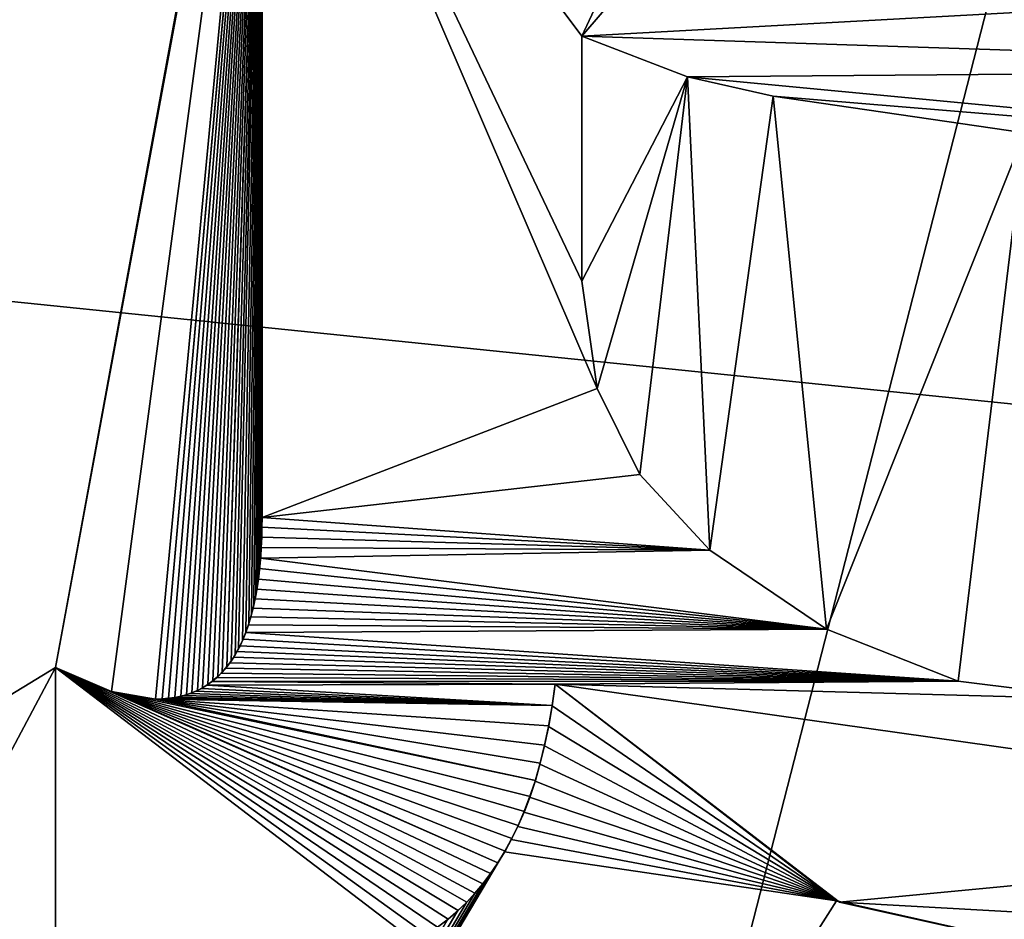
# Model space of a CAD drawing. Header units: millimetres. Extents: x -100 to 89, y -38 to 69.
# Tile 218 of 256: x -67.818 to -66.814, y 12.13 to 13.046. Entities that reach past the tile are written whole.
import ezdxf

# ---------------------------------------------------------------- set-up
doc = ezdxf.new("R2010")
doc.units = ezdxf.units.MM
doc.header["$LTSCALE"] = 65.185185
for name, color, linetype in [('3290', 7, 'CONTINUOUS'), ('3303', 7, 'CONTINUOUS'), ('479', 7, 'CONTINUOUS'), ('480', 7, 'CONTINUOUS'), ('659', 7, 'CONTINUOUS'), ('660', 7, 'CONTINUOUS'), ('662', 7, 'CONTINUOUS'), ('663', 7, 'CONTINUOUS'), ('664', 7, 'CONTINUOUS'), ('665', 7, 'CONTINUOUS'), ('669', 7, 'CONTINUOUS'), ('670', 7, 'CONTINUOUS'), ('671', 7, 'CONTINUOUS'), ('672', 7, 'CONTINUOUS'), ('677', 7, 'CONTINUOUS'), ('678', 7, 'CONTINUOUS'), ('794', 7, 'CONTINUOUS'), ('802', 7, 'CONTINUOUS')]:
    doc.layers.add(name, color=color, linetype=linetype)

msp = doc.modelspace()

# ---------------------------------------------------------------- linework, layer by layer
at = {"layer": '3290', "linetype": 'CONTINUOUS'}
for points in [[(-67.2447, 12.7801, 85.05), (-67.2447, 13.0296, 85.05), (-67.1369, 12.9881, 85.05), (-67.2447, 12.7801, 85.05)], [(-67.2289, 12.6706, 85.05), (-67.2447, 12.7801, 85.05), (-67.1369, 12.9881, 85.05), (-67.2289, 12.6706, 85.05)], [(-67.1856, 12.5831, 85.05), (-67.2289, 12.6706, 85.05), (-67.1369, 12.9881, 85.05), (-67.1856, 12.5831, 85.05)], [(-67.114, 12.506, 85.05), (-67.1856, 12.5831, 85.05), (-67.1369, 12.9881, 85.05), (-67.114, 12.506, 85.05)], [(-67.0496, 12.9685, 85.05), (-67.114, 12.506, 85.05), (-67.1369, 12.9881, 85.05), (-67.0496, 12.9685, 85.05)], [(-66.9952, 12.4254, 85.05), (-67.114, 12.506, 85.05), (-67.0496, 12.9685, 85.05), (-66.9952, 12.4254, 85.05)], [(-66.7933, 12.9312, 85.05), (-66.9952, 12.4254, 85.05), (-67.0496, 12.9685, 85.05), (-66.7933, 12.9312, 85.05)], [(-66.861, 12.3722, 85.05), (-66.9952, 12.4254, 85.05), (-66.7933, 12.9312, 85.05), (-66.861, 12.3722, 85.05)], [(-66.7135, 12.3541, 85.05), (-66.861, 12.3722, 85.05), (-66.7933, 12.9312, 85.05), (-66.7135, 12.3541, 85.05)]]:
    msp.add_3dface(points, dxfattribs=at)
at = {"layer": '3303', "linetype": 'CONTINUOUS'}
for points in [[(-67.5706, 13.4658, 84.55), (-67.1403, 13.2523, 84.55), (-67.2447, 13.0296, 84.55), (-67.5706, 13.4658, 84.55)], [(-67.5706, 12.5391, 84.55), (-67.5706, 13.4658, 84.55), (-67.2288, 12.6706, 84.55), (-67.5706, 12.5391, 84.55)], [(-67.5706, 13.4658, 84.55), (-67.2447, 13.0296, 84.55), (-67.2447, 12.7801, 84.55), (-67.5706, 13.4658, 84.55)], [(-67.5706, 13.4658, 84.55), (-67.2447, 12.7801, 84.55), (-67.2288, 12.6706, 84.55), (-67.5706, 13.4658, 84.55)], [(-67.1403, 13.2523, 84.55), (-67.0682, 13.235, 84.55), (-67.2447, 13.0296, 84.55), (-67.1403, 13.2523, 84.55)], [(-67.0682, 13.235, 84.55), (-66.3164, 13.0805, 84.55), (-67.2447, 13.0296, 84.55), (-67.0682, 13.235, 84.55)], [(-66.3164, 13.0805, 84.55), (-66.205, 12.9957, 84.55), (-67.2447, 13.0296, 84.55), (-66.3164, 13.0805, 84.55)], [(-67.2447, 13.0296, 84.55), (-66.205, 12.9957, 84.55), (-67.1369, 12.9881, 84.55), (-67.2447, 13.0296, 84.55)], [(-66.205, 12.9957, 84.55), (-66.1246, 12.8921, 84.55), (-67.1369, 12.9881, 84.55), (-66.205, 12.9957, 84.55)], [(-66.1246, 12.8921, 84.55), (-67.0496, 12.9685, 84.55), (-67.1369, 12.9881, 84.55), (-66.1246, 12.8921, 84.55)], [(-66.1246, 12.8921, 84.55), (-66.7933, 12.9312, 84.55), (-67.0496, 12.9685, 84.55), (-66.1246, 12.8921, 84.55)], [(-67.5706, 12.5391, 84.55), (-67.2288, 12.6706, 84.55), (-67.1856, 12.5831, 84.55), (-67.5706, 12.5391, 84.55)], [(-67.5706, 12.5391, 84.55), (-67.1856, 12.5831, 84.55), (-67.114, 12.5059, 84.55), (-67.5706, 12.5391, 84.55)], [(-67.5707, 12.5292, 84.55), (-67.5706, 12.5391, 84.55), (-67.114, 12.5059, 84.55), (-67.5707, 12.5292, 84.55)], [(-67.5709, 12.5191, 84.55), (-67.5707, 12.5292, 84.55), (-67.114, 12.5059, 84.55), (-67.5709, 12.5191, 84.55)], [(-67.5714, 12.5086, 84.55), (-67.5709, 12.5191, 84.55), (-67.114, 12.5059, 84.55), (-67.5714, 12.5086, 84.55)], [(-67.5721, 12.4978, 84.55), (-67.5714, 12.5086, 84.55), (-67.114, 12.5059, 84.55), (-67.5721, 12.4978, 84.55)], [(-67.5721, 12.4978, 84.55), (-67.114, 12.5059, 84.55), (-66.9952, 12.4254, 84.55), (-67.5721, 12.4978, 84.55)], [(-67.5731, 12.4871, 84.55), (-67.5721, 12.4978, 84.55), (-66.9952, 12.4254, 84.55), (-67.5731, 12.4871, 84.55)], [(-67.5743, 12.4764, 84.55), (-67.5731, 12.4871, 84.55), (-66.9952, 12.4254, 84.55), (-67.5743, 12.4764, 84.55)], [(-67.5759, 12.4661, 84.55), (-67.5743, 12.4764, 84.55), (-66.9952, 12.4254, 84.55), (-67.5759, 12.4661, 84.55)], [(-67.5777, 12.4561, 84.55), (-67.5759, 12.4661, 84.55), (-66.9952, 12.4254, 84.55), (-67.5777, 12.4561, 84.55)], [(-67.5797, 12.4467, 84.55), (-67.5777, 12.4561, 84.55), (-66.9952, 12.4254, 84.55), (-67.5797, 12.4467, 84.55)], [(-67.582, 12.4379, 84.55), (-67.5797, 12.4467, 84.55), (-66.9952, 12.4254, 84.55), (-67.582, 12.4379, 84.55)], [(-67.5872, 12.4221, 84.55), (-67.5845, 12.4297, 84.55), (-66.9952, 12.4254, 84.55), (-67.5872, 12.4221, 84.55)], [(-67.5845, 12.4297, 84.55), (-67.582, 12.4379, 84.55), (-66.9952, 12.4254, 84.55), (-67.5845, 12.4297, 84.55)], [(-67.59, 12.4151, 84.55), (-67.5872, 12.4221, 84.55), (-66.861, 12.3722, 84.55), (-67.59, 12.4151, 84.55)], [(-67.5872, 12.4221, 84.55), (-66.9952, 12.4254, 84.55), (-66.861, 12.3722, 84.55), (-67.5872, 12.4221, 84.55)], [(-67.5931, 12.4085, 84.55), (-67.59, 12.4151, 84.55), (-66.861, 12.3722, 84.55), (-67.5931, 12.4085, 84.55)], [(-67.5995, 12.3969, 84.55), (-67.5962, 12.4025, 84.55), (-66.861, 12.3722, 84.55), (-67.5995, 12.3969, 84.55)], [(-67.5962, 12.4025, 84.55), (-67.5931, 12.4085, 84.55), (-66.861, 12.3722, 84.55), (-67.5962, 12.4025, 84.55)], [(-67.6078, 12.3855, 84.55), (-67.6035, 12.391, 84.55), (-66.861, 12.3722, 84.55), (-67.6078, 12.3855, 84.55)], [(-67.6035, 12.391, 84.55), (-67.5995, 12.3969, 84.55), (-66.861, 12.3722, 84.55), (-67.6035, 12.391, 84.55)], [(-67.3301, 12.1873, 84.55), (-67.3377, 12.1762, 84.55), (-67.7811, 12.3864, 84.55), (-67.3301, 12.1873, 84.55)], [(-67.3301, 12.1873, 84.55), (-67.7811, 12.3864, 84.55), (-67.7241, 12.3617, 84.55), (-67.3301, 12.1873, 84.55)], [(-67.3377, 12.1762, 84.55), (-67.3455, 12.1659, 84.55), (-67.7811, 12.3864, 84.55), (-67.3377, 12.1762, 84.55)], [(-67.3455, 12.1659, 84.55), (-67.3536, 12.1562, 84.55), (-67.7811, 12.3864, 84.55), (-67.3455, 12.1659, 84.55)], [(-67.3536, 12.1562, 84.55), (-67.3619, 12.1472, 84.55), (-67.7811, 12.3864, 84.55), (-67.3536, 12.1562, 84.55)], [(-67.3619, 12.1472, 84.55), (-67.3706, 12.1388, 84.55), (-67.7811, 12.3864, 84.55), (-67.3619, 12.1472, 84.55)], [(-67.3706, 12.1388, 84.55), (-67.3809, 12.1299, 84.55), (-67.7811, 12.3864, 84.55), (-67.3706, 12.1388, 84.55)], [(-67.3809, 12.1299, 84.55), (-67.3917, 12.1216, 84.55), (-67.7811, 12.3864, 84.55), (-67.3809, 12.1299, 84.55)], [(-67.3917, 12.1216, 84.55), (-67.403, 12.1139, 84.55), (-67.7811, 12.3864, 84.55), (-67.3917, 12.1216, 84.55)], [(-67.403, 12.1139, 84.55), (-67.415, 12.1068, 84.55), (-67.7811, 12.3864, 84.55), (-67.403, 12.1139, 84.55)], [(-67.415, 12.1068, 84.55), (-67.7811, 12.1046, 84.55), (-67.7811, 12.3864, 84.55), (-67.415, 12.1068, 84.55)], [(-67.617, 12.376, 84.55), (-67.6123, 12.3805, 84.55), (-66.861, 12.3722, 84.55), (-67.617, 12.376, 84.55)], [(-67.6123, 12.3805, 84.55), (-67.6078, 12.3855, 84.55), (-66.861, 12.3722, 84.55), (-67.6123, 12.3805, 84.55)], [(-67.2719, 12.3694, 84.55), (-67.6271, 12.3682, 84.55), (-67.6219, 12.3719, 84.55), (-67.2719, 12.3694, 84.55)], [(-67.2719, 12.3694, 84.55), (-67.2749, 12.3475, 84.55), (-67.6271, 12.3682, 84.55), (-67.2719, 12.3694, 84.55)], [(-67.6219, 12.3719, 84.55), (-67.617, 12.376, 84.55), (-66.861, 12.3722, 84.55), (-67.6219, 12.3719, 84.55)], [(-67.2719, 12.3694, 84.55), (-67.6219, 12.3719, 84.55), (-66.861, 12.3722, 84.55), (-67.2719, 12.3694, 84.55)], [(-67.2719, 12.3694, 84.55), (-66.861, 12.3722, 84.55), (-66.7135, 12.3541, 84.55), (-67.2719, 12.3694, 84.55)], [(-66.2163, 12.2201, 84.55), (-66.9818, 12.1471, 84.55), (-67.2719, 12.3694, 84.55), (-66.2163, 12.2201, 84.55)], [(-66.2163, 12.2201, 84.55), (-67.2719, 12.3694, 84.55), (-66.7135, 12.3541, 84.55), (-66.2163, 12.2201, 84.55)], [(-67.292, 12.2713, 84.55), (-67.2974, 12.255, 84.55), (-67.7241, 12.3617, 84.55), (-67.292, 12.2713, 84.55)], [(-67.292, 12.2713, 84.55), (-67.7241, 12.3617, 84.55), (-67.6792, 12.3541, 84.55), (-67.292, 12.2713, 84.55)], [(-67.2974, 12.255, 84.55), (-67.3032, 12.2397, 84.55), (-67.7241, 12.3617, 84.55), (-67.2974, 12.255, 84.55)], [(-67.3032, 12.2397, 84.55), (-67.3094, 12.2254, 84.55), (-67.7241, 12.3617, 84.55), (-67.3032, 12.2397, 84.55)], [(-67.3094, 12.2254, 84.55), (-67.316, 12.2119, 84.55), (-67.7241, 12.3617, 84.55), (-67.3094, 12.2254, 84.55)], [(-67.316, 12.2119, 84.55), (-67.3229, 12.1992, 84.55), (-67.7241, 12.3617, 84.55), (-67.316, 12.2119, 84.55)], [(-67.3229, 12.1992, 84.55), (-67.3301, 12.1873, 84.55), (-67.7241, 12.3617, 84.55), (-67.3229, 12.1992, 84.55)], [(-67.2749, 12.3475, 84.55), (-67.6505, 12.3578, 84.55), (-67.6442, 12.3598, 84.55), (-67.2749, 12.3475, 84.55)], [(-67.2749, 12.3475, 84.55), (-67.6442, 12.3598, 84.55), (-67.6382, 12.3622, 84.55), (-67.2749, 12.3475, 84.55)], [(-67.2749, 12.3475, 84.55), (-67.6382, 12.3622, 84.55), (-67.6325, 12.365, 84.55), (-67.2749, 12.3475, 84.55)], [(-67.2749, 12.3475, 84.55), (-67.6325, 12.365, 84.55), (-67.6271, 12.3682, 84.55), (-67.2749, 12.3475, 84.55)], [(-67.2749, 12.3475, 84.55), (-67.6792, 12.3541, 84.55), (-67.6715, 12.3544, 84.55), (-67.2749, 12.3475, 84.55)], [(-67.2749, 12.3475, 84.55), (-67.2784, 12.3267, 84.55), (-67.6792, 12.3541, 84.55), (-67.2749, 12.3475, 84.55)], [(-67.2784, 12.3267, 84.55), (-67.2825, 12.3071, 84.55), (-67.6792, 12.3541, 84.55), (-67.2784, 12.3267, 84.55)], [(-67.2825, 12.3071, 84.55), (-67.287, 12.2887, 84.55), (-67.6792, 12.3541, 84.55), (-67.2825, 12.3071, 84.55)], [(-67.287, 12.2887, 84.55), (-67.292, 12.2713, 84.55), (-67.6792, 12.3541, 84.55), (-67.287, 12.2887, 84.55)], [(-67.2749, 12.3475, 84.55), (-67.6715, 12.3544, 84.55), (-67.6642, 12.3551, 84.55), (-67.2749, 12.3475, 84.55)], [(-67.2749, 12.3475, 84.55), (-67.6642, 12.3551, 84.55), (-67.6572, 12.3562, 84.55), (-67.2749, 12.3475, 84.55)], [(-67.2749, 12.3475, 84.55), (-67.6572, 12.3562, 84.55), (-67.6505, 12.3578, 84.55), (-67.2749, 12.3475, 84.55)], [(-66.2163, 12.2201, 84.55), (-66.3907, 12.1143, 84.55), (-66.9818, 12.1471, 84.55), (-66.2163, 12.2201, 84.55)], [(-66.3907, 12.1143, 84.55), (-66.6456, 12.0724, 84.55), (-66.9818, 12.1471, 84.55), (-66.3907, 12.1143, 84.55)]]:
    msp.add_3dface(points, dxfattribs=at)
at = {"layer": '479', "linetype": 'CONTINUOUS'}
for points in [[(-87.0423, 7.4883, 87.05), (-34.3709, 19.5107, 87.05), (-96.6291, 19.5107, 87.05), (-87.0423, 7.4883, 87.05)], [(-43.9577, 7.4883, 87.05), (-34.3709, 19.5107, 87.05), (-87.0423, 7.4883, 87.05), (-43.9577, 7.4883, 87.05)]]:
    msp.add_3dface(points, dxfattribs=at)
at = {"layer": '480', "linetype": 'CONTINUOUS'}
for points in [[(-65.5, 24.3, 85.05), (-67.5603, 13.588, 85.05), (-69.6293, 11.2594, 85.05), (-65.5, 24.3, 85.05)], [(-69.6293, 14.72, 85.05), (-65.5, 24.3, 85.05), (-69.6293, 11.2594, 85.05), (-69.6293, 14.72, 85.05)], [(-67.5603, 13.588, 85.05), (-67.7811, 12.3864, 85.05), (-69.6293, 11.2594, 85.05), (-67.5603, 13.588, 85.05)], [(-67.5659, 13.5503, 85.05), (-67.7811, 12.3864, 85.05), (-67.5603, 13.588, 85.05), (-67.5659, 13.5503, 85.05)], [(-67.724, 12.3617, 85.05), (-67.7811, 12.3864, 85.05), (-67.5659, 13.5503, 85.05), (-67.724, 12.3617, 85.05)], [(-67.6792, 12.3541, 85.05), (-67.724, 12.3617, 85.05), (-67.5659, 13.5503, 85.05), (-67.6792, 12.3541, 85.05)], [(-67.6724, 12.3543, 85.05), (-67.6792, 12.3541, 85.05), (-67.5659, 13.5503, 85.05), (-67.6724, 12.3543, 85.05)], [(-67.5694, 13.5096, 85.05), (-67.6724, 12.3543, 85.05), (-67.5659, 13.5503, 85.05), (-67.5694, 13.5096, 85.05)], [(-67.6659, 12.3549, 85.05), (-67.6724, 12.3543, 85.05), (-67.5694, 13.5096, 85.05), (-67.6659, 12.3549, 85.05)], [(-67.6596, 12.3557, 85.05), (-67.6659, 12.3549, 85.05), (-67.5694, 13.5096, 85.05), (-67.6596, 12.3557, 85.05)], [(-67.6536, 12.357, 85.05), (-67.6596, 12.3557, 85.05), (-67.5694, 13.5096, 85.05), (-67.6536, 12.357, 85.05)], [(-67.6478, 12.3586, 85.05), (-67.6536, 12.357, 85.05), (-67.5694, 13.5096, 85.05), (-67.6478, 12.3586, 85.05)], [(-67.6421, 12.3606, 85.05), (-67.6478, 12.3586, 85.05), (-67.5694, 13.5096, 85.05), (-67.6421, 12.3606, 85.05)], [(-67.6366, 12.3629, 85.05), (-67.6421, 12.3606, 85.05), (-67.5694, 13.5096, 85.05), (-67.6366, 12.3629, 85.05)], [(-67.6312, 12.3657, 85.05), (-67.6366, 12.3629, 85.05), (-67.5694, 13.5096, 85.05), (-67.6312, 12.3657, 85.05)], [(-67.626, 12.369, 85.05), (-67.6312, 12.3657, 85.05), (-67.5694, 13.5096, 85.05), (-67.626, 12.369, 85.05)], [(-67.6209, 12.3727, 85.05), (-67.626, 12.369, 85.05), (-67.5694, 13.5096, 85.05), (-67.6209, 12.3727, 85.05)], [(-67.6159, 12.3769, 85.05), (-67.6209, 12.3727, 85.05), (-67.5694, 13.5096, 85.05), (-67.6159, 12.3769, 85.05)], [(-67.6112, 12.3817, 85.05), (-67.6159, 12.3769, 85.05), (-67.5694, 13.5096, 85.05), (-67.6112, 12.3817, 85.05)], [(-67.6066, 12.387, 85.05), (-67.6112, 12.3817, 85.05), (-67.5694, 13.5096, 85.05), (-67.6066, 12.387, 85.05)], [(-67.5694, 13.5096, 85.05), (-67.5706, 13.4658, 85.05), (-67.6066, 12.387, 85.05), (-67.5694, 13.5096, 85.05)], [(-67.6022, 12.3928, 85.05), (-67.6066, 12.387, 85.05), (-67.5706, 13.4658, 85.05), (-67.6022, 12.3928, 85.05)], [(-67.5982, 12.3991, 85.05), (-67.6022, 12.3928, 85.05), (-67.5706, 13.4658, 85.05), (-67.5982, 12.3991, 85.05)], [(-67.5945, 12.4057, 85.05), (-67.5982, 12.3991, 85.05), (-67.5706, 13.4658, 85.05), (-67.5945, 12.4057, 85.05)], [(-67.5906, 12.4138, 85.05), (-67.5945, 12.4057, 85.05), (-67.5706, 13.4658, 85.05), (-67.5906, 12.4138, 85.05)], [(-67.5871, 12.4223, 85.05), (-67.5906, 12.4138, 85.05), (-67.5706, 13.4658, 85.05), (-67.5871, 12.4223, 85.05)], [(-67.584, 12.4312, 85.05), (-67.5871, 12.4223, 85.05), (-67.5706, 13.4658, 85.05), (-67.584, 12.4312, 85.05)], [(-67.5813, 12.4405, 85.05), (-67.584, 12.4312, 85.05), (-67.5706, 13.4658, 85.05), (-67.5813, 12.4405, 85.05)], [(-67.579, 12.45, 85.05), (-67.5813, 12.4405, 85.05), (-67.5706, 13.4658, 85.05), (-67.579, 12.45, 85.05)], [(-67.577, 12.4597, 85.05), (-67.579, 12.45, 85.05), (-67.5706, 13.4658, 85.05), (-67.577, 12.4597, 85.05)], [(-67.5753, 12.4695, 85.05), (-67.577, 12.4597, 85.05), (-67.5706, 13.4658, 85.05), (-67.5753, 12.4695, 85.05)], [(-67.5739, 12.4794, 85.05), (-67.5753, 12.4695, 85.05), (-67.5706, 13.4658, 85.05), (-67.5739, 12.4794, 85.05)], [(-67.5728, 12.4893, 85.05), (-67.5739, 12.4794, 85.05), (-67.5706, 13.4658, 85.05), (-67.5728, 12.4893, 85.05)], [(-67.572, 12.4993, 85.05), (-67.5728, 12.4893, 85.05), (-67.5706, 13.4658, 85.05), (-67.572, 12.4993, 85.05)], [(-67.5714, 12.5092, 85.05), (-67.572, 12.4993, 85.05), (-67.5706, 13.4658, 85.05), (-67.5714, 12.5092, 85.05)], [(-67.5709, 12.5192, 85.05), (-67.5714, 12.5092, 85.05), (-67.5706, 13.4658, 85.05), (-67.5709, 12.5192, 85.05)], [(-67.5707, 12.5292, 85.05), (-67.5709, 12.5192, 85.05), (-67.5706, 13.4658, 85.05), (-67.5707, 12.5292, 85.05)], [(-67.5706, 12.5391, 85.05), (-67.5707, 12.5292, 85.05), (-67.5706, 13.4658, 85.05), (-67.5706, 12.5391, 85.05)], [(-67.7811, 12.1046, 85.05), (-72.6321, 3.2536, 85.05), (-67.7811, 12.3864, 85.05), (-67.7811, 12.1046, 85.05)], [(-67.7811, 12.3864, 85.05), (-72.6321, 3.2536, 85.05), (-69.6293, 11.2594, 85.05), (-67.7811, 12.3864, 85.05)], [(-67.2719, 12.3694, 85.05), (-66.9848, 12.1485, 85.05), (-67.275, 12.3471, 85.05), (-67.2719, 12.3694, 85.05)], [(-67.275, 12.3471, 85.05), (-66.9848, 12.1485, 85.05), (-67.2785, 12.3261, 85.05), (-67.275, 12.3471, 85.05)], [(-67.2785, 12.3261, 85.05), (-66.9848, 12.1485, 85.05), (-67.2826, 12.3063, 85.05), (-67.2785, 12.3261, 85.05)], [(-67.2826, 12.3063, 85.05), (-66.9848, 12.1485, 85.05), (-67.2873, 12.2878, 85.05), (-67.2826, 12.3063, 85.05)], [(-67.2873, 12.2878, 85.05), (-66.9848, 12.1485, 85.05), (-67.2923, 12.2704, 85.05), (-67.2873, 12.2878, 85.05)], [(-67.2923, 12.2704, 85.05), (-66.9848, 12.1485, 85.05), (-67.2978, 12.2541, 85.05), (-67.2923, 12.2704, 85.05)], [(-67.2978, 12.2541, 85.05), (-66.9848, 12.1485, 85.05), (-67.3036, 12.2388, 85.05), (-67.2978, 12.2541, 85.05)], [(-67.3036, 12.2388, 85.05), (-66.9848, 12.1485, 85.05), (-67.3099, 12.2244, 85.05), (-67.3036, 12.2388, 85.05)], [(-65.6629, 12.125, 85.05), (-72.6321, 3.2536, 85.05), (-66.2163, 12.2201, 85.05), (-65.6629, 12.125, 85.05)], [(-66.2163, 12.2201, 85.05), (-72.6321, 3.2536, 85.05), (-66.3908, 12.1143, 85.05), (-66.2163, 12.2201, 85.05)], [(-67.3099, 12.2244, 85.05), (-66.9848, 12.1485, 85.05), (-67.3165, 12.211, 85.05), (-67.3099, 12.2244, 85.05)], [(-67.3165, 12.211, 85.05), (-66.9848, 12.1485, 85.05), (-67.3234, 12.1984, 85.05), (-67.3165, 12.211, 85.05)], [(-66.9848, 12.1485, 85.05), (-72.6321, 3.2536, 85.05), (-67.3234, 12.1984, 85.05), (-66.9848, 12.1485, 85.05)], [(-67.3234, 12.1984, 85.05), (-72.6321, 3.2536, 85.05), (-67.3306, 12.1866, 85.05), (-67.3234, 12.1984, 85.05)], [(-67.3306, 12.1866, 85.05), (-72.6321, 3.2536, 85.05), (-67.3381, 12.1756, 85.05), (-67.3306, 12.1866, 85.05)], [(-67.3381, 12.1756, 85.05), (-72.6321, 3.2536, 85.05), (-67.3459, 12.1653, 85.05), (-67.3381, 12.1756, 85.05)], [(-67.3459, 12.1653, 85.05), (-72.6321, 3.2536, 85.05), (-67.3539, 12.1558, 85.05), (-67.3459, 12.1653, 85.05)], [(-67.3539, 12.1558, 85.05), (-72.6321, 3.2536, 85.05), (-67.3623, 12.1469, 85.05), (-67.3539, 12.1558, 85.05)], [(-66.6456, 12.0724, 85.05), (-72.6321, 3.2536, 85.05), (-66.9848, 12.1485, 85.05), (-66.6456, 12.0724, 85.05)], [(-67.3623, 12.1469, 85.05), (-72.6321, 3.2536, 85.05), (-67.3709, 12.1385, 85.05), (-67.3623, 12.1469, 85.05)], [(-67.3709, 12.1385, 85.05), (-72.6321, 3.2536, 85.05), (-67.3813, 12.1295, 85.05), (-67.3709, 12.1385, 85.05)]]:
    msp.add_3dface(points, dxfattribs=at)
at = {"layer": '659', "linetype": 'CONTINUOUS'}
for points in [[(-66.9848, 12.1485, 85.05), (-67.2719, 12.3694, 85.05), (-66.9818, 12.1471, 84.55), (-66.9848, 12.1485, 85.05)], [(-66.9818, 12.1471, 84.55), (-67.2719, 12.3694, 85.05), (-67.2719, 12.3694, 84.55), (-66.9818, 12.1471, 84.55)], [(-66.6456, 12.0724, 85.05), (-66.9848, 12.1485, 85.05), (-66.6456, 12.0724, 84.55), (-66.6456, 12.0724, 85.05)], [(-66.6456, 12.0724, 84.55), (-66.9848, 12.1485, 85.05), (-66.9818, 12.1471, 84.55), (-66.6456, 12.0724, 84.55)]]:
    msp.add_3dface(points, dxfattribs=at)
at = {"layer": '660', "linetype": 'CONTINUOUS'}
for points in [[(-67.2719, 12.3694, 85.05), (-67.275, 12.3471, 85.05), (-67.2719, 12.3694, 84.55), (-67.2719, 12.3694, 85.05)], [(-67.2719, 12.3694, 84.55), (-67.275, 12.3471, 85.05), (-67.2749, 12.3475, 84.55), (-67.2719, 12.3694, 84.55)], [(-67.275, 12.3471, 85.05), (-67.2785, 12.3261, 85.05), (-67.2784, 12.3267, 84.55), (-67.275, 12.3471, 85.05)], [(-67.2749, 12.3475, 84.55), (-67.275, 12.3471, 85.05), (-67.2784, 12.3267, 84.55), (-67.2749, 12.3475, 84.55)], [(-67.2785, 12.3261, 85.05), (-67.2826, 12.3063, 85.05), (-67.2825, 12.3071, 84.55), (-67.2785, 12.3261, 85.05)], [(-67.2784, 12.3267, 84.55), (-67.2785, 12.3261, 85.05), (-67.2825, 12.3071, 84.55), (-67.2784, 12.3267, 84.55)], [(-67.2826, 12.3063, 85.05), (-67.2873, 12.2878, 85.05), (-67.287, 12.2887, 84.55), (-67.2826, 12.3063, 85.05)], [(-67.2825, 12.3071, 84.55), (-67.2826, 12.3063, 85.05), (-67.287, 12.2887, 84.55), (-67.2825, 12.3071, 84.55)], [(-67.287, 12.2887, 84.55), (-67.2873, 12.2878, 85.05), (-67.292, 12.2713, 84.55), (-67.287, 12.2887, 84.55)], [(-67.2873, 12.2878, 85.05), (-67.2923, 12.2704, 85.05), (-67.292, 12.2713, 84.55), (-67.2873, 12.2878, 85.05)], [(-67.2923, 12.2704, 85.05), (-67.2978, 12.2541, 85.05), (-67.2974, 12.255, 84.55), (-67.2923, 12.2704, 85.05)], [(-67.292, 12.2713, 84.55), (-67.2923, 12.2704, 85.05), (-67.2974, 12.255, 84.55), (-67.292, 12.2713, 84.55)], [(-67.2978, 12.2541, 85.05), (-67.3036, 12.2388, 85.05), (-67.3032, 12.2397, 84.55), (-67.2978, 12.2541, 85.05)], [(-67.2974, 12.255, 84.55), (-67.2978, 12.2541, 85.05), (-67.3032, 12.2397, 84.55), (-67.2974, 12.255, 84.55)], [(-67.3036, 12.2388, 85.05), (-67.3099, 12.2244, 85.05), (-67.3094, 12.2254, 84.55), (-67.3036, 12.2388, 85.05)], [(-67.3032, 12.2397, 84.55), (-67.3036, 12.2388, 85.05), (-67.3094, 12.2254, 84.55), (-67.3032, 12.2397, 84.55)], [(-67.3099, 12.2244, 85.05), (-67.3165, 12.211, 85.05), (-67.316, 12.2119, 84.55), (-67.3099, 12.2244, 85.05)], [(-67.3094, 12.2254, 84.55), (-67.3099, 12.2244, 85.05), (-67.316, 12.2119, 84.55), (-67.3094, 12.2254, 84.55)], [(-67.3165, 12.211, 85.05), (-67.3234, 12.1984, 85.05), (-67.3229, 12.1992, 84.55), (-67.3165, 12.211, 85.05)], [(-67.316, 12.2119, 84.55), (-67.3165, 12.211, 85.05), (-67.3229, 12.1992, 84.55), (-67.316, 12.2119, 84.55)], [(-67.3234, 12.1984, 85.05), (-67.3306, 12.1866, 85.05), (-67.3301, 12.1873, 84.55), (-67.3234, 12.1984, 85.05)], [(-67.3229, 12.1992, 84.55), (-67.3234, 12.1984, 85.05), (-67.3301, 12.1873, 84.55), (-67.3229, 12.1992, 84.55)], [(-67.3306, 12.1866, 85.05), (-67.3381, 12.1756, 85.05), (-67.3377, 12.1762, 84.55), (-67.3306, 12.1866, 85.05)], [(-67.3301, 12.1873, 84.55), (-67.3306, 12.1866, 85.05), (-67.3377, 12.1762, 84.55), (-67.3301, 12.1873, 84.55)], [(-67.3381, 12.1756, 85.05), (-67.3459, 12.1653, 85.05), (-67.3455, 12.1659, 84.55), (-67.3381, 12.1756, 85.05)], [(-67.3377, 12.1762, 84.55), (-67.3381, 12.1756, 85.05), (-67.3455, 12.1659, 84.55), (-67.3377, 12.1762, 84.55)], [(-67.3459, 12.1653, 85.05), (-67.3539, 12.1558, 85.05), (-67.3536, 12.1562, 84.55), (-67.3459, 12.1653, 85.05)], [(-67.3455, 12.1659, 84.55), (-67.3459, 12.1653, 85.05), (-67.3536, 12.1562, 84.55), (-67.3455, 12.1659, 84.55)], [(-67.3539, 12.1558, 85.05), (-67.3623, 12.1469, 85.05), (-67.3619, 12.1472, 84.55), (-67.3539, 12.1558, 85.05)], [(-67.3536, 12.1562, 84.55), (-67.3539, 12.1558, 85.05), (-67.3619, 12.1472, 84.55), (-67.3536, 12.1562, 84.55)], [(-67.3709, 12.1385, 85.05), (-67.3813, 12.1295, 85.05), (-67.3809, 12.1299, 84.55), (-67.3709, 12.1385, 85.05)], [(-67.3706, 12.1388, 84.55), (-67.3709, 12.1385, 85.05), (-67.3809, 12.1299, 84.55), (-67.3706, 12.1388, 84.55)], [(-67.3623, 12.1469, 85.05), (-67.3709, 12.1385, 85.05), (-67.3706, 12.1388, 84.55), (-67.3623, 12.1469, 85.05)], [(-67.3619, 12.1472, 84.55), (-67.3623, 12.1469, 85.05), (-67.3706, 12.1388, 84.55), (-67.3619, 12.1472, 84.55)], [(-67.3809, 12.1299, 84.55), (-67.3813, 12.1295, 85.05), (-67.3917, 12.1216, 84.55), (-67.3809, 12.1299, 84.55)]]:
    msp.add_3dface(points, dxfattribs=at)
at = {"layer": '662', "linetype": 'CONTINUOUS'}
for points in [[(-67.7811, 12.1046, 85.05), (-67.7811, 12.3864, 85.05), (-67.7811, 12.3864, 84.55), (-67.7811, 12.1046, 85.05)], [(-67.7811, 12.1046, 84.55), (-67.7811, 12.1046, 85.05), (-67.7811, 12.3864, 84.55), (-67.7811, 12.1046, 84.55)]]:
    msp.add_3dface(points, dxfattribs=at)
at = {"layer": '663', "linetype": 'CONTINUOUS'}
for points in [[(-67.7811, 12.3864, 85.05), (-67.724, 12.3617, 85.05), (-67.7811, 12.3864, 84.55), (-67.7811, 12.3864, 85.05)], [(-67.7811, 12.3864, 84.55), (-67.724, 12.3617, 85.05), (-67.7241, 12.3617, 84.55), (-67.7811, 12.3864, 84.55)], [(-67.724, 12.3617, 85.05), (-67.6792, 12.3541, 85.05), (-67.7241, 12.3617, 84.55), (-67.724, 12.3617, 85.05)], [(-67.7241, 12.3617, 84.55), (-67.6792, 12.3541, 85.05), (-67.6792, 12.3541, 84.55), (-67.7241, 12.3617, 84.55)]]:
    msp.add_3dface(points, dxfattribs=at)
at = {"layer": '664', "linetype": 'CONTINUOUS'}
for points in [[(-67.5707, 12.5292, 85.05), (-67.5706, 12.5391, 85.05), (-67.5707, 12.5292, 84.55), (-67.5707, 12.5292, 85.05)], [(-67.5707, 12.5292, 84.55), (-67.5706, 12.5391, 85.05), (-67.5706, 12.5391, 84.55), (-67.5707, 12.5292, 84.55)], [(-67.5709, 12.5192, 85.05), (-67.5707, 12.5292, 85.05), (-67.5709, 12.5191, 84.55), (-67.5709, 12.5192, 85.05)], [(-67.5709, 12.5191, 84.55), (-67.5707, 12.5292, 85.05), (-67.5707, 12.5292, 84.55), (-67.5709, 12.5191, 84.55)], [(-67.5714, 12.5092, 85.05), (-67.5709, 12.5192, 85.05), (-67.5709, 12.5191, 84.55), (-67.5714, 12.5092, 85.05)], [(-67.5714, 12.5086, 84.55), (-67.5714, 12.5092, 85.05), (-67.5709, 12.5191, 84.55), (-67.5714, 12.5086, 84.55)], [(-67.572, 12.4993, 85.05), (-67.5714, 12.5092, 85.05), (-67.5714, 12.5086, 84.55), (-67.572, 12.4993, 85.05)], [(-67.5728, 12.4893, 85.05), (-67.572, 12.4993, 85.05), (-67.5721, 12.4978, 84.55), (-67.5728, 12.4893, 85.05)], [(-67.5721, 12.4978, 84.55), (-67.572, 12.4993, 85.05), (-67.5714, 12.5086, 84.55), (-67.5721, 12.4978, 84.55)], [(-67.5739, 12.4794, 85.05), (-67.5728, 12.4893, 85.05), (-67.5731, 12.4871, 84.55), (-67.5739, 12.4794, 85.05)], [(-67.5731, 12.4871, 84.55), (-67.5728, 12.4893, 85.05), (-67.5721, 12.4978, 84.55), (-67.5731, 12.4871, 84.55)], [(-67.5753, 12.4695, 85.05), (-67.5739, 12.4794, 85.05), (-67.5743, 12.4764, 84.55), (-67.5753, 12.4695, 85.05)], [(-67.5743, 12.4764, 84.55), (-67.5739, 12.4794, 85.05), (-67.5731, 12.4871, 84.55), (-67.5743, 12.4764, 84.55)], [(-67.577, 12.4597, 85.05), (-67.5753, 12.4695, 85.05), (-67.5759, 12.4661, 84.55), (-67.577, 12.4597, 85.05)], [(-67.5759, 12.4661, 84.55), (-67.5753, 12.4695, 85.05), (-67.5743, 12.4764, 84.55), (-67.5759, 12.4661, 84.55)], [(-67.579, 12.45, 85.05), (-67.577, 12.4597, 85.05), (-67.5777, 12.4561, 84.55), (-67.579, 12.45, 85.05)], [(-67.5777, 12.4561, 84.55), (-67.577, 12.4597, 85.05), (-67.5759, 12.4661, 84.55), (-67.5777, 12.4561, 84.55)], [(-67.5813, 12.4405, 85.05), (-67.579, 12.45, 85.05), (-67.5797, 12.4467, 84.55), (-67.5813, 12.4405, 85.05)], [(-67.5797, 12.4467, 84.55), (-67.579, 12.45, 85.05), (-67.5777, 12.4561, 84.55), (-67.5797, 12.4467, 84.55)], [(-67.584, 12.4312, 85.05), (-67.5813, 12.4405, 85.05), (-67.582, 12.4379, 84.55), (-67.584, 12.4312, 85.05)], [(-67.582, 12.4379, 84.55), (-67.5813, 12.4405, 85.05), (-67.5797, 12.4467, 84.55), (-67.582, 12.4379, 84.55)], [(-67.5872, 12.4221, 84.55), (-67.5871, 12.4223, 85.05), (-67.5845, 12.4297, 84.55), (-67.5872, 12.4221, 84.55)], [(-67.5871, 12.4223, 85.05), (-67.584, 12.4312, 85.05), (-67.5845, 12.4297, 84.55), (-67.5871, 12.4223, 85.05)], [(-67.5845, 12.4297, 84.55), (-67.584, 12.4312, 85.05), (-67.582, 12.4379, 84.55), (-67.5845, 12.4297, 84.55)], [(-67.5906, 12.4138, 85.05), (-67.5871, 12.4223, 85.05), (-67.59, 12.4151, 84.55), (-67.5906, 12.4138, 85.05)], [(-67.59, 12.4151, 84.55), (-67.5871, 12.4223, 85.05), (-67.5872, 12.4221, 84.55), (-67.59, 12.4151, 84.55)], [(-67.5945, 12.4057, 85.05), (-67.5906, 12.4138, 85.05), (-67.5931, 12.4085, 84.55), (-67.5945, 12.4057, 85.05)], [(-67.5931, 12.4085, 84.55), (-67.5906, 12.4138, 85.05), (-67.59, 12.4151, 84.55), (-67.5931, 12.4085, 84.55)], [(-67.6022, 12.3928, 85.05), (-67.5982, 12.3991, 85.05), (-67.5995, 12.3969, 84.55), (-67.6022, 12.3928, 85.05)], [(-67.5995, 12.3969, 84.55), (-67.5982, 12.3991, 85.05), (-67.5962, 12.4025, 84.55), (-67.5995, 12.3969, 84.55)], [(-67.5982, 12.3991, 85.05), (-67.5945, 12.4057, 85.05), (-67.5962, 12.4025, 84.55), (-67.5982, 12.3991, 85.05)], [(-67.5962, 12.4025, 84.55), (-67.5945, 12.4057, 85.05), (-67.5931, 12.4085, 84.55), (-67.5962, 12.4025, 84.55)], [(-67.6078, 12.3855, 84.55), (-67.6066, 12.387, 85.05), (-67.6035, 12.391, 84.55), (-67.6078, 12.3855, 84.55)], [(-67.6066, 12.387, 85.05), (-67.6022, 12.3928, 85.05), (-67.6035, 12.391, 84.55), (-67.6066, 12.387, 85.05)], [(-67.6035, 12.391, 84.55), (-67.6022, 12.3928, 85.05), (-67.5995, 12.3969, 84.55), (-67.6035, 12.391, 84.55)], [(-67.617, 12.376, 84.55), (-67.6159, 12.3769, 85.05), (-67.6123, 12.3805, 84.55), (-67.617, 12.376, 84.55)], [(-67.6159, 12.3769, 85.05), (-67.6112, 12.3817, 85.05), (-67.6123, 12.3805, 84.55), (-67.6159, 12.3769, 85.05)], [(-67.6123, 12.3805, 84.55), (-67.6112, 12.3817, 85.05), (-67.6078, 12.3855, 84.55), (-67.6123, 12.3805, 84.55)], [(-67.6112, 12.3817, 85.05), (-67.6066, 12.387, 85.05), (-67.6078, 12.3855, 84.55), (-67.6112, 12.3817, 85.05)], [(-67.6312, 12.3657, 85.05), (-67.626, 12.369, 85.05), (-67.6271, 12.3682, 84.55), (-67.6312, 12.3657, 85.05)], [(-67.6271, 12.3682, 84.55), (-67.626, 12.369, 85.05), (-67.6219, 12.3719, 84.55), (-67.6271, 12.3682, 84.55)], [(-67.626, 12.369, 85.05), (-67.6209, 12.3727, 85.05), (-67.6219, 12.3719, 84.55), (-67.626, 12.369, 85.05)], [(-67.6219, 12.3719, 84.55), (-67.6209, 12.3727, 85.05), (-67.617, 12.376, 84.55), (-67.6219, 12.3719, 84.55)], [(-67.6209, 12.3727, 85.05), (-67.6159, 12.3769, 85.05), (-67.617, 12.376, 84.55), (-67.6209, 12.3727, 85.05)], [(-67.6536, 12.357, 85.05), (-67.6478, 12.3586, 85.05), (-67.6505, 12.3578, 84.55), (-67.6536, 12.357, 85.05)], [(-67.6505, 12.3578, 84.55), (-67.6478, 12.3586, 85.05), (-67.6442, 12.3598, 84.55), (-67.6505, 12.3578, 84.55)], [(-67.6478, 12.3586, 85.05), (-67.6421, 12.3606, 85.05), (-67.6442, 12.3598, 84.55), (-67.6478, 12.3586, 85.05)], [(-67.6442, 12.3598, 84.55), (-67.6421, 12.3606, 85.05), (-67.6382, 12.3622, 84.55), (-67.6442, 12.3598, 84.55)], [(-67.6421, 12.3606, 85.05), (-67.6366, 12.3629, 85.05), (-67.6382, 12.3622, 84.55), (-67.6421, 12.3606, 85.05)], [(-67.6382, 12.3622, 84.55), (-67.6366, 12.3629, 85.05), (-67.6325, 12.365, 84.55), (-67.6382, 12.3622, 84.55)], [(-67.6366, 12.3629, 85.05), (-67.6312, 12.3657, 85.05), (-67.6325, 12.365, 84.55), (-67.6366, 12.3629, 85.05)], [(-67.6325, 12.365, 84.55), (-67.6312, 12.3657, 85.05), (-67.6271, 12.3682, 84.55), (-67.6325, 12.365, 84.55)], [(-67.6792, 12.3541, 84.55), (-67.6724, 12.3543, 85.05), (-67.6715, 12.3544, 84.55), (-67.6792, 12.3541, 84.55)], [(-67.6792, 12.3541, 85.05), (-67.6724, 12.3543, 85.05), (-67.6792, 12.3541, 84.55), (-67.6792, 12.3541, 85.05)], [(-67.6724, 12.3543, 85.05), (-67.6659, 12.3549, 85.05), (-67.6715, 12.3544, 84.55), (-67.6724, 12.3543, 85.05)], [(-67.6715, 12.3544, 84.55), (-67.6659, 12.3549, 85.05), (-67.6642, 12.3551, 84.55), (-67.6715, 12.3544, 84.55)], [(-67.6659, 12.3549, 85.05), (-67.6596, 12.3557, 85.05), (-67.6642, 12.3551, 84.55), (-67.6659, 12.3549, 85.05)], [(-67.6642, 12.3551, 84.55), (-67.6596, 12.3557, 85.05), (-67.6572, 12.3562, 84.55), (-67.6642, 12.3551, 84.55)], [(-67.6596, 12.3557, 85.05), (-67.6536, 12.357, 85.05), (-67.6572, 12.3562, 84.55), (-67.6596, 12.3557, 85.05)], [(-67.6572, 12.3562, 84.55), (-67.6536, 12.357, 85.05), (-67.6505, 12.3578, 84.55), (-67.6572, 12.3562, 84.55)]]:
    msp.add_3dface(points, dxfattribs=at)
at = {"layer": '665', "linetype": 'CONTINUOUS'}
for points in [[(-67.5706, 12.5391, 85.05), (-67.5706, 13.4658, 85.05), (-67.5706, 12.5391, 84.55), (-67.5706, 12.5391, 85.05)], [(-67.5706, 12.5391, 84.55), (-67.5706, 13.4658, 85.05), (-67.5706, 13.4658, 84.55), (-67.5706, 12.5391, 84.55)]]:
    msp.add_3dface(points, dxfattribs=at)
at = {"layer": '669', "linetype": 'CONTINUOUS'}
for points in [[(-67.2447, 13.0296, 84.55), (-67.2447, 13.0296, 85.05), (-67.2447, 12.7801, 84.55), (-67.2447, 13.0296, 84.55)], [(-67.2447, 12.7801, 84.55), (-67.2447, 13.0296, 85.05), (-67.2447, 12.7801, 85.05), (-67.2447, 12.7801, 84.55)]]:
    msp.add_3dface(points, dxfattribs=at)
at = {"layer": '670', "linetype": 'CONTINUOUS'}
for points in [[(-67.2447, 12.7801, 84.55), (-67.2447, 12.7801, 85.05), (-67.2289, 12.6706, 85.05), (-67.2447, 12.7801, 84.55)], [(-67.2288, 12.6706, 84.55), (-67.2447, 12.7801, 84.55), (-67.2289, 12.6706, 85.05), (-67.2288, 12.6706, 84.55)], [(-67.1856, 12.5831, 85.05), (-67.2288, 12.6706, 84.55), (-67.2289, 12.6706, 85.05), (-67.1856, 12.5831, 85.05)], [(-67.1856, 12.5831, 84.55), (-67.2288, 12.6706, 84.55), (-67.1856, 12.5831, 85.05), (-67.1856, 12.5831, 84.55)]]:
    msp.add_3dface(points, dxfattribs=at)
at = {"layer": '671', "linetype": 'CONTINUOUS'}
for points in [[(-67.1856, 12.5831, 84.55), (-67.1856, 12.5831, 85.05), (-67.114, 12.506, 85.05), (-67.1856, 12.5831, 84.55)], [(-67.114, 12.5059, 84.55), (-67.1856, 12.5831, 84.55), (-67.114, 12.506, 85.05), (-67.114, 12.5059, 84.55)], [(-66.9952, 12.4254, 85.05), (-67.114, 12.5059, 84.55), (-67.114, 12.506, 85.05), (-66.9952, 12.4254, 85.05)], [(-66.9952, 12.4254, 84.55), (-67.114, 12.5059, 84.55), (-66.9952, 12.4254, 85.05), (-66.9952, 12.4254, 84.55)]]:
    msp.add_3dface(points, dxfattribs=at)
at = {"layer": '672', "linetype": 'CONTINUOUS'}
for points in [[(-66.9952, 12.4254, 84.55), (-66.9952, 12.4254, 85.05), (-66.861, 12.3722, 85.05), (-66.9952, 12.4254, 84.55)], [(-66.861, 12.3722, 84.55), (-66.9952, 12.4254, 84.55), (-66.861, 12.3722, 85.05), (-66.861, 12.3722, 84.55)], [(-66.7135, 12.3541, 84.55), (-66.861, 12.3722, 84.55), (-66.7135, 12.3541, 85.05), (-66.7135, 12.3541, 84.55)], [(-66.7135, 12.3541, 85.05), (-66.861, 12.3722, 84.55), (-66.861, 12.3722, 85.05), (-66.7135, 12.3541, 85.05)]]:
    msp.add_3dface(points, dxfattribs=at)
at = {"layer": '677', "linetype": 'CONTINUOUS'}
for points in [[(-66.7933, 12.9312, 84.55), (-66.7933, 12.9312, 85.05), (-67.0496, 12.9685, 84.55), (-66.7933, 12.9312, 84.55)], [(-67.0496, 12.9685, 84.55), (-66.7933, 12.9312, 85.05), (-67.0496, 12.9685, 85.05), (-67.0496, 12.9685, 84.55)]]:
    msp.add_3dface(points, dxfattribs=at)
at = {"layer": '678', "linetype": 'CONTINUOUS'}
for points in [[(-67.2447, 13.0296, 85.05), (-67.2447, 13.0296, 84.55), (-67.1369, 12.9881, 84.55), (-67.2447, 13.0296, 85.05)], [(-67.2447, 13.0296, 85.05), (-67.1369, 12.9881, 84.55), (-67.1369, 12.9881, 85.05), (-67.2447, 13.0296, 85.05)], [(-67.0496, 12.9685, 84.55), (-67.0496, 12.9685, 85.05), (-67.1369, 12.9881, 85.05), (-67.0496, 12.9685, 84.55)], [(-67.1369, 12.9881, 84.55), (-67.0496, 12.9685, 84.55), (-67.1369, 12.9881, 85.05), (-67.1369, 12.9881, 84.55)]]:
    msp.add_3dface(points, dxfattribs=at)
at = {"layer": '794', "linetype": 'CONTINUOUS'}
for points in [[(-70, 20.1957, 317.758), (-65.5, 19.3434, 316.9051), (-70, 12.9817, 322.5721), (-70, 20.1957, 317.758)], [(-65.5, 19.3964, 338.093), (-70, 18.9358, 336.9787), (-65.5, 4.5, 341.05), (-65.5, 19.3964, 338.093)], [(-70, 12.9817, 322.5721), (-65.5, 19.3434, 316.9051), (-65.5, 15, 320.2365), (-70, 12.9817, 322.5721)], [(-65.5, 4.5, 341.05), (-70, 18.9358, 336.9787), (-70.7901, 4.5, 339.3312), (-65.5, 4.5, 341.05)], [(-65.5, 12.5211, 321.4578), (-70, 12.9817, 322.5721), (-65.5, 15, 320.2365), (-65.5, 12.5211, 321.4578)], [(-70, 12.9817, 322.5721), (-65.5, 12.5211, 321.4578), (-70.7901, 4.5, 324.7688), (-70, 12.9817, 322.5721)], [(-70.7901, 4.5, 324.7688), (-65.5, 12.5211, 321.4578), (-65.5, 4.5, 323.05), (-70.7901, 4.5, 324.7688)]]:
    msp.add_3dface(points, dxfattribs=at)
at = {"layer": '802', "linetype": 'CONTINUOUS'}
for points in [[(-65.5, 18.2505, 335.3205), (-65.5, 4.5, 338.05), (-69.0267, 4.5, 336.9041), (-65.5, 18.2505, 335.3205)], [(-68.5, 17.9434, 334.5776), (-65.5, 18.2505, 335.3205), (-69.0267, 4.5, 336.9041), (-68.5, 17.9434, 334.5776)], [(-65.5, 4.5, 326.05), (-68.5, 13.974, 324.9732), (-69.0267, 4.5, 327.1959), (-65.5, 4.5, 326.05)], [(-65.5, 4.5, 326.05), (-65.5, 13.667, 324.2303), (-68.5, 13.974, 324.9732), (-65.5, 4.5, 326.05)]]:
    msp.add_3dface(points, dxfattribs=at)

doc.saveas('drawing.dxf')
